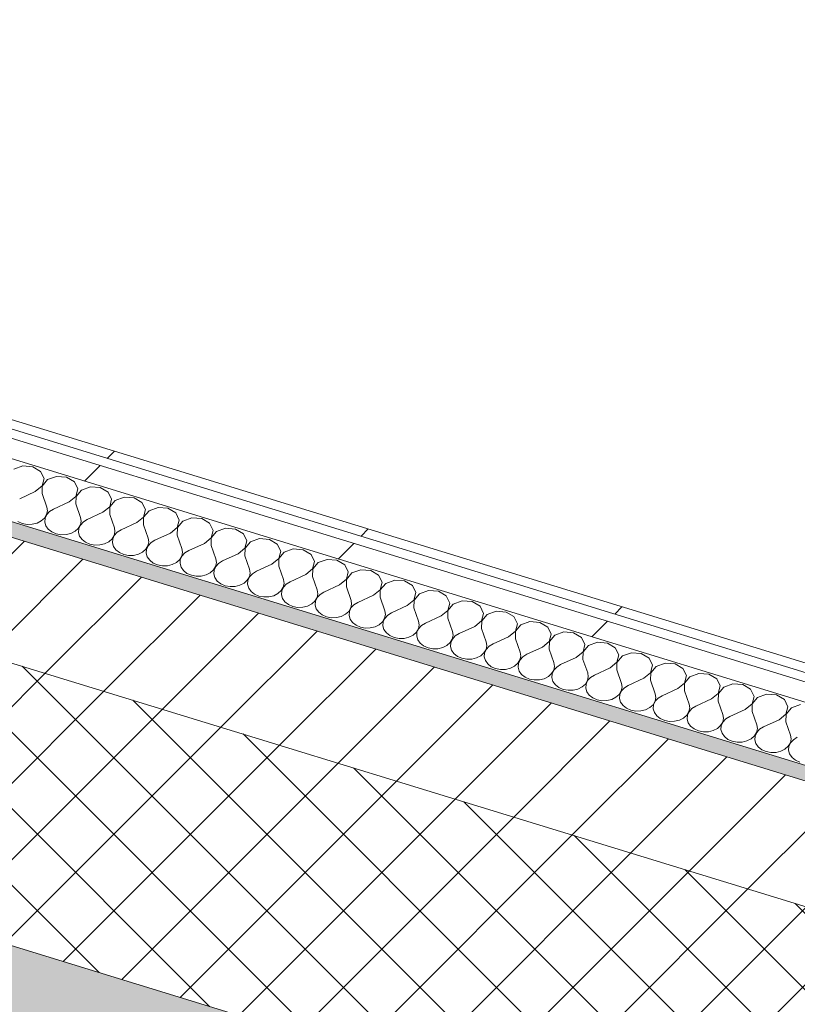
# Model space of a CAD drawing. Header units: millimetres. Extents: x -2220 to 52371, y -4077 to 6953.
# Tile 35 of 228: x 3363 to 3794, y -1855 to -1309. Entities that reach past the tile are written whole.
import ezdxf

# ---------------------------------------------------------------- set-up
doc = ezdxf.new("R2010")
doc.units = ezdxf.units.MM
doc.header["$MEASUREMENT"] = 0
doc.linetypes.add('Wipeout_Contour', pattern=[1000, 0, -1000])
doc.layers.add('12_FAÇ_Façana', color=7, linetype='Continuous')
doc.layers.add('Nuevo_08_E_Envans secs', color=7, linetype='Continuous')
for name, color, linetype, lineweight, true_color in [('12_FAÇ_Façana_Pluma_Nº__102', 7, 'Continuous', 5, 0xcccccc), ('12_FAÇ_Façana_Pluma_Nº__174', 7, 'Continuous', 13, 0xe4ad2c), ('12_FAÇ_Façana_Pluma_Nº__176', 7, 'Continuous', 15, 0x93a0c6), ('Nuevo_08_E_Envans secs_Pluma_Nº__102', 7, 'Continuous', 5, 0xcccccc), ('Nuevo_08_E_Envans secs_Pluma_Nº__171', 171, 'Continuous', 13, 0xaaaaff), ('Nuevo_08_E_Envans secs_Pluma_Nº__177', 7, 'Continuous', 15, 0xf7e046)]:
    doc.layers.add(name, color=color, linetype=linetype, lineweight=lineweight, true_color=true_color)
for name, color, linetype, lineweight in [('12_FAÇ_Façana_Pluma_Nº__2', 8, 'Continuous', 5), ('12_FAÇ_Façana_Pluma_Nº__7', 7, 'Continuous', 5), ('Nuevo_08_E_Envans secs_Pluma_Nº__1', 7, 'Continuous', 5)]:
    doc.layers.add(name, color=color, linetype=linetype, lineweight=lineweight)
pattern_1 = [(45, (0, 0), (-183.848, 183.848), [195, -65]), (45, (7e-14, 183.85), (-183.848, 183.848), [195, -65])]

# ---------------------------------------------------------------- blocks, each defined once
blk = doc.blocks.new('Elem Sección_14_1')
at = {"layer": '12_FAÇ_Façana_Pluma_Nº__102', "linetype": 'Continuous', "lineweight": 0, "true_color": 0xe5e5e5}
blk.add_hatch(color=254, dxfattribs=at).paths.add_polyline_path([(778.79, -1161.36), (9655.75, -3885.6), (9715.31, -3773.22), (6546.37, -2800.71), (6538.43, -2815.7), (6095.56, -2679.79), (6103.5, -2664.8), (838.34, -1048.99)])
at = {"layer": '12_FAÇ_Façana_Pluma_Nº__174', "linetype": 'Continuous', "lineweight": 13, "true_color": 0xe4ad2c}
h = blk.add_hatch(dxfattribs=at)
h.set_pattern_fill('SATE_Aislamiento_0001', color=42, style=0, pattern_type=2)
h.set_pattern_definition([(45, (0, 0), (-21.2132, 21.2132), []), (135, (0, 0), (21.2132, 21.2132), [])])
h.paths.add_polyline_path([(6103.5, -2664.8), (6174.97, -2529.96), (6135.6, -2517.87), (949.17, -926.22), (909.8, -914.14), (838.34, -1048.99)])
at = {"layer": '12_FAÇ_Façana_Pluma_Nº__176', "linetype": 'Continuous', "lineweight": 0, "true_color": 0x495063}
blk.add_hatch(color=251, dxfattribs=at).paths.add_polyline_path([(6167.36, -2457.94), (6171.33, -2450.45), (984.9, -858.8), (980.93, -866.29)])
at = {"layer": '12_FAÇ_Façana_Pluma_Nº__2', "linetype": 'Continuous', "lineweight": 5}
h = blk.add_hatch(dxfattribs=at)
h.set_pattern_fill('Ceramic_0001', color=8, style=0, pattern_type=2)
h.set_pattern_definition([(45, (0, 0), (-21.2132, 21.2132), [])])
h.paths.add_polyline_path([(980.93, -866.29), (949.17, -926.22), (6135.6, -2517.87), (6167.36, -2457.94)])
at = {"layer": '12_FAÇ_Façana_Pluma_Nº__7', "color": 7, "linetype": 'Continuous', "lineweight": 5}
for p, q in [((980.93, -866.29), (6167.36, -2457.94)), ((838.34, -1048.99), (6103.5, -2664.8))]:
    blk.add_line(p, q, dxfattribs=at)
at = {"layer": '12_FAÇ_Façana_Pluma_Nº__7', "color": 7, "linetype": 'Continuous', "lineweight": 5, "flags": 128}
blk.add_lwpolyline([(909.8, -914.14), (949.17, -926.22), (6135.6, -2517.87), (6174.97, -2529.96)], dxfattribs=at)
blk = doc.blocks.new('*X142')
at = {"layer": 'Nuevo_08_E_Envans secs_Pluma_Nº__102', "color": 254, "linetype": 'Continuous', "lineweight": 5, "true_color": 0xcccccc}
for p, q in [((3364.84, -1556.4), (3359.86, -1558.22)), ((3370.33, -1556.85), (3364.84, -1556.4)), ((3374.7, -1559.43), (3370.33, -1556.85)), ((3376.63, -1563.36), (3374.7, -1559.43)), ((3375.55, -1567.49), (3376.63, -1563.36)), ((3378.61, -1563.97), (3375.62, -1567.51)), ((3383.59, -1562.15), (3378.61, -1563.97)), ((3389.08, -1562.6), (3383.59, -1562.15)), ((3393.44, -1565.18), (3389.08, -1562.6)), ((3395.37, -1569.12), (3393.44, -1565.18)), ((3371.78, -1570.56), (3363.13, -1574.55)), ((3371.78, -1570.56), (3375.55, -1567.49)), ((3375.62, -1567.51), (3375.53, -1571.71)), ((3375.53, -1571.71), (3378.13, -1579.15)), ((3394.29, -1573.24), (3395.37, -1569.12)), ((3397.35, -1569.72), (3394.37, -1573.26)), ((3402.33, -1567.91), (3397.35, -1569.72)), ((3407.83, -1568.35), (3402.33, -1567.91)), ((3412.19, -1570.93), (3407.83, -1568.35)), ((3414.12, -1574.87), (3412.19, -1570.93)), ((3390.53, -1576.32), (3381.88, -1580.3)), ((3390.53, -1576.32), (3394.29, -1573.24)), ((3394.37, -1573.26), (3394.28, -1577.47)), ((3394.28, -1577.47), (3396.88, -1584.9)), ((3413.04, -1578.99), (3414.12, -1574.87)), ((3416.1, -1575.48), (3413.11, -1579.02)), ((3421.08, -1573.66), (3416.1, -1575.48)), ((3426.57, -1574.11), (3421.08, -1573.66)), ((3430.93, -1576.68), (3426.57, -1574.11)), ((3432.86, -1580.62), (3430.93, -1576.68)), ((3376.87, -1585.28), (3378.04, -1583.35)), ((3378.11, -1583.38), (3377.2, -1585.38)), ((3378.04, -1583.35), (3378.47, -1581.26)), ((3379.71, -1581.64), (3378.11, -1583.38)), ((3378.47, -1581.26), (3378.13, -1579.15)), ((3381.88, -1580.3), (3379.71, -1581.64)), ((3409.27, -1582.07), (3400.62, -1586.05)), ((3409.27, -1582.07), (3413.04, -1578.99)), ((3413.11, -1579.02), (3413.02, -1583.22)), ((3413.02, -1583.22), (3415.62, -1590.65)), ((3431.78, -1584.75), (3432.86, -1580.62)), ((3434.84, -1581.23), (3431.86, -1584.77)), ((3439.82, -1579.41), (3434.84, -1581.23)), ((3445.32, -1579.86), (3439.82, -1579.41)), ((3449.68, -1582.44), (3445.32, -1579.86)), ((3451.61, -1586.38), (3449.68, -1582.44)), ((3362.16, -1587.21), (3364.58, -1588.26)), ((3364.58, -1588.26), (3367.29, -1588.78)), ((3367.29, -1588.78), (3370.07, -1588.71)), ((3370.07, -1588.71), (3372.73, -1588.06)), ((3372.73, -1588.06), (3375.06, -1586.89)), ((3375.06, -1586.89), (3376.87, -1585.28)), ((3377.2, -1585.38), (3377.03, -1587.5)), ((3377.03, -1587.5), (3377.64, -1589.57)), ((3395.62, -1591.03), (3396.78, -1589.11)), ((3396.86, -1589.13), (3395.94, -1591.13)), ((3396.78, -1589.11), (3397.21, -1587.01)), ((3398.46, -1587.39), (3396.86, -1589.13)), ((3397.21, -1587.01), (3396.88, -1584.9)), ((3400.62, -1586.05), (3398.46, -1587.39)), ((3428.02, -1587.82), (3419.37, -1591.8)), ((3428.02, -1587.82), (3431.78, -1584.75)), ((3431.86, -1584.77), (3431.77, -1588.97)), ((3431.77, -1588.97), (3434.37, -1596.41)), ((3450.53, -1590.5), (3451.61, -1586.38)), ((3453.59, -1586.98), (3450.61, -1590.52)), ((3458.57, -1585.16), (3453.59, -1586.98)), ((3464.06, -1585.61), (3458.57, -1585.16)), ((3468.42, -1588.19), (3464.06, -1585.61)), ((3470.35, -1592.13), (3468.42, -1588.19)), ((3377.64, -1589.57), (3378.96, -1591.44)), ((3378.96, -1591.44), (3380.91, -1592.96)), ((3380.91, -1592.96), (3383.33, -1594.02)), ((3383.33, -1594.02), (3386.03, -1594.53)), ((3386.03, -1594.53), (3388.82, -1594.46)), ((3388.82, -1594.46), (3391.48, -1593.82)), ((3391.48, -1593.82), (3393.8, -1592.64)), ((3393.8, -1592.64), (3395.62, -1591.03)), ((3395.94, -1591.13), (3395.78, -1593.25)), ((3395.78, -1593.25), (3396.38, -1595.32)), ((3415.53, -1594.86), (3415.96, -1592.76)), ((3417.21, -1593.14), (3415.6, -1594.88)), ((3415.96, -1592.76), (3415.62, -1590.65)), ((3419.37, -1591.8), (3417.21, -1593.14)), ((3446.76, -1593.58), (3438.12, -1597.56)), ((3446.76, -1593.58), (3450.53, -1590.5)), ((3450.61, -1590.52), (3450.51, -1594.73)), ((3469.28, -1596.25), (3470.35, -1592.13)), ((3472.33, -1592.74), (3469.35, -1596.28)), ((3477.32, -1590.92), (3472.33, -1592.74)), ((3482.81, -1591.36), (3477.32, -1590.92)), ((3487.17, -1593.94), (3482.81, -1591.36)), ((3489.1, -1597.88), (3487.17, -1593.94)), ((3396.38, -1595.32), (3397.71, -1597.19)), ((3397.71, -1597.19), (3399.66, -1598.71)), ((3399.66, -1598.71), (3402.07, -1599.77)), ((3402.07, -1599.77), (3404.78, -1600.28)), ((3407.57, -1600.22), (3410.22, -1599.57)), ((3410.22, -1599.57), (3412.55, -1598.4)), ((3412.55, -1598.4), (3414.36, -1596.79)), ((3414.36, -1596.79), (3415.53, -1594.86)), ((3414.69, -1596.89), (3414.53, -1599)), ((3414.53, -1599), (3415.13, -1601.08)), ((3415.6, -1594.88), (3414.69, -1596.89)), ((3434.27, -1600.61), (3434.71, -1598.51)), ((3435.95, -1598.9), (3434.35, -1600.63)), ((3434.71, -1598.51), (3434.37, -1596.41)), ((3438.12, -1597.56), (3435.95, -1598.9)), ((3450.51, -1594.73), (3453.11, -1602.16)), ((3465.51, -1599.33), (3456.86, -1603.31)), ((3465.51, -1599.33), (3469.28, -1596.25)), ((3469.35, -1596.28), (3469.26, -1600.48)), ((3488.02, -1602), (3489.1, -1597.88)), ((3491.08, -1598.49), (3488.1, -1602.03)), ((3496.06, -1596.67), (3491.08, -1598.49)), ((3501.55, -1597.12), (3496.06, -1596.67)), ((3505.92, -1599.69), (3501.55, -1597.12)), ((3507.85, -1603.63), (3505.92, -1599.69)), ((3404.78, -1600.28), (3407.57, -1600.22)), ((3415.13, -1601.08), (3416.46, -1602.94)), ((3416.46, -1602.94), (3418.4, -1604.46)), ((3418.4, -1604.46), (3420.82, -1605.52)), ((3420.82, -1605.52), (3423.52, -1606.04)), ((3426.31, -1605.97), (3428.97, -1605.32)), ((3428.97, -1605.32), (3431.29, -1604.15)), ((3431.29, -1604.15), (3433.11, -1602.54)), ((3433.11, -1602.54), (3434.27, -1600.61)), ((3433.43, -1602.64), (3433.27, -1604.76)), ((3433.27, -1604.76), (3433.88, -1606.83)), ((3434.35, -1600.63), (3433.43, -1602.64)), ((3453.02, -1606.36), (3453.45, -1604.27)), ((3454.7, -1604.65), (3453.1, -1606.39)), ((3453.45, -1604.27), (3453.11, -1602.16)), ((3456.86, -1603.31), (3454.7, -1604.65)), ((3469.26, -1600.48), (3471.86, -1607.91)), ((3484.26, -1605.08), (3475.61, -1609.06)), ((3484.26, -1605.08), (3488.02, -1602)), ((3488.1, -1602.03), (3488, -1606.23)), ((3506.77, -1607.76), (3507.85, -1603.63)), ((3509.83, -1604.24), (3506.84, -1607.78)), ((3514.81, -1602.42), (3509.83, -1604.24)), ((3520.3, -1602.87), (3514.81, -1602.42)), ((3524.66, -1605.45), (3520.3, -1602.87)), ((3526.59, -1609.39), (3524.66, -1605.45)), ((3423.52, -1606.04), (3426.31, -1605.97)), ((3433.88, -1606.83), (3435.2, -1608.7)), ((3435.2, -1608.7), (3437.15, -1610.22)), ((3437.15, -1610.22), (3439.56, -1611.27)), ((3447.71, -1611.08), (3450.04, -1609.9)), ((3450.04, -1609.9), (3451.85, -1608.29)), ((3451.85, -1608.29), (3453.02, -1606.36)), ((3452.18, -1608.39), (3452.02, -1610.51)), ((3452.02, -1610.51), (3452.62, -1612.58)), ((3453.1, -1606.39), (3452.18, -1608.39)), ((3471.77, -1612.12), (3472.2, -1610.02)), ((3473.44, -1610.4), (3471.84, -1612.14)), ((3472.2, -1610.02), (3471.86, -1607.91)), ((3475.61, -1609.06), (3473.44, -1610.4)), ((3488, -1606.23), (3490.6, -1613.67)), ((3503, -1610.83), (3494.35, -1614.82)), ((3503, -1610.83), (3506.77, -1607.76)), ((3506.84, -1607.78), (3506.75, -1611.98)), ((3525.51, -1613.51), (3526.59, -1609.39)), ((3528.57, -1609.99), (3525.59, -1613.53)), ((3533.55, -1608.18), (3528.57, -1609.99)), ((3539.04, -1608.62), (3533.55, -1608.18)), ((3543.41, -1611.2), (3539.04, -1608.62)), ((3439.56, -1611.27), (3442.27, -1611.79)), ((3442.27, -1611.79), (3445.06, -1611.72)), ((3445.06, -1611.72), (3447.71, -1611.08)), ((3452.62, -1612.58), (3453.95, -1614.45)), ((3453.95, -1614.45), (3455.89, -1615.97)), ((3455.89, -1615.97), (3458.31, -1617.03)), ((3466.46, -1616.83), (3468.78, -1615.66)), ((3468.78, -1615.66), (3470.6, -1614.04)), ((3470.6, -1614.04), (3471.77, -1612.12)), ((3470.92, -1614.14), (3470.76, -1616.26)), ((3470.76, -1616.26), (3471.37, -1618.33)), ((3471.84, -1612.14), (3470.92, -1614.14)), ((3490.51, -1617.87), (3490.94, -1615.77)), ((3492.19, -1616.15), (3490.59, -1617.89)), ((3490.94, -1615.77), (3490.6, -1613.67)), ((3494.35, -1614.82), (3492.19, -1616.15)), ((3506.75, -1611.98), (3509.35, -1619.42)), ((3521.75, -1616.59), (3525.51, -1613.51)), ((3525.59, -1613.53), (3525.5, -1617.74)), ((3545.34, -1615.14), (3543.41, -1611.2)), ((3544.26, -1619.26), (3545.34, -1615.14)), ((3547.32, -1615.75), (3544.33, -1619.29)), ((3552.3, -1613.93), (3547.32, -1615.75)), ((3557.79, -1614.38), (3552.3, -1613.93)), ((3562.15, -1616.95), (3557.79, -1614.38)), ((3458.31, -1617.03), (3461.01, -1617.54)), ((3461.01, -1617.54), (3463.8, -1617.47)), ((3463.8, -1617.47), (3466.46, -1616.83)), ((3471.37, -1618.33), (3472.69, -1620.2)), ((3472.69, -1620.2), (3474.64, -1621.72)), ((3474.64, -1621.72), (3477.06, -1622.78)), ((3485.2, -1622.58), (3487.53, -1621.41)), ((3487.53, -1621.41), (3489.34, -1619.8)), ((3489.34, -1619.8), (3490.51, -1617.87)), ((3489.67, -1619.9), (3489.51, -1622.02)), ((3490.59, -1617.89), (3489.67, -1619.9)), ((3509.26, -1623.62), (3509.69, -1621.52)), ((3510.93, -1621.91), (3509.33, -1623.65)), ((3509.69, -1621.52), (3509.35, -1619.42)), ((3513.1, -1620.57), (3510.93, -1621.91)), ((3521.75, -1616.59), (3513.1, -1620.57)), ((3525.5, -1617.74), (3528.09, -1625.17)), ((3540.49, -1622.34), (3544.26, -1619.26)), ((3544.33, -1619.29), (3544.24, -1623.49)), ((3564.08, -1620.89), (3562.15, -1616.95)), ((3563, -1625.02), (3564.08, -1620.89)), ((3566.06, -1621.5), (3563.08, -1625.04)), ((3571.04, -1619.68), (3566.06, -1621.5)), ((3576.54, -1620.13), (3571.04, -1619.68)), ((3580.9, -1622.71), (3576.54, -1620.13)), ((3477.06, -1622.78), (3479.76, -1623.29)), ((3479.76, -1623.29), (3482.55, -1623.23)), ((3482.55, -1623.23), (3485.2, -1622.58)), ((3489.51, -1622.02), (3490.11, -1624.09)), ((3490.11, -1624.09), (3491.44, -1625.95)), ((3491.44, -1625.95), (3493.38, -1627.48)), ((3503.95, -1628.33), (3506.27, -1627.16)), ((3506.27, -1627.16), (3508.09, -1625.55)), ((3508.09, -1625.55), (3509.26, -1623.62)), ((3508.42, -1625.65), (3508.25, -1627.77)), ((3509.33, -1623.65), (3508.42, -1625.65)), ((3528, -1629.37), (3528.43, -1627.28)), ((3528.43, -1627.28), (3528.09, -1625.17)), ((3531.84, -1626.32), (3529.68, -1627.66)), ((3540.49, -1622.34), (3531.84, -1626.32)), ((3544.24, -1623.49), (3546.84, -1630.92)), ((3559.24, -1628.09), (3563, -1625.02)), ((3563.08, -1625.04), (3562.99, -1629.24)), ((3582.83, -1626.64), (3580.9, -1622.71)), ((3581.75, -1630.77), (3582.83, -1626.64)), ((3584.81, -1627.25), (3581.83, -1630.79)), ((3589.79, -1625.43), (3584.81, -1627.25)), ((3595.28, -1625.88), (3589.79, -1625.43)), ((3599.64, -1628.46), (3595.28, -1625.88)), ((3493.38, -1627.48), (3495.8, -1628.53)), ((3495.8, -1628.53), (3498.51, -1629.05)), ((3498.51, -1629.05), (3501.29, -1628.98)), ((3501.29, -1628.98), (3503.95, -1628.33)), ((3508.25, -1627.77), (3508.86, -1629.84)), ((3508.86, -1629.84), (3510.18, -1631.71)), ((3510.18, -1631.71), (3512.13, -1633.23)), ((3525.02, -1632.91), (3526.83, -1631.3)), ((3526.83, -1631.3), (3528, -1629.37)), ((3527.16, -1631.4), (3527, -1633.52)), ((3528.08, -1629.4), (3527.16, -1631.4)), ((3529.68, -1627.66), (3528.08, -1629.4)), ((3547.18, -1633.03), (3546.84, -1630.92)), ((3550.59, -1632.07), (3548.42, -1633.41)), ((3559.24, -1628.09), (3550.59, -1632.07)), ((3562.99, -1629.24), (3565.59, -1636.68)), ((3577.98, -1633.84), (3581.75, -1630.77)), ((3581.83, -1630.79), (3581.73, -1635)), ((3601.57, -1632.4), (3599.64, -1628.46)), ((3600.49, -1636.52), (3601.57, -1632.4)), ((3608.53, -1631.19), (3603.55, -1633.01)), ((3614.03, -1631.63), (3608.53, -1631.19)), ((3618.39, -1634.21), (3614.03, -1631.63)), ((3512.13, -1633.23), (3514.55, -1634.29)), ((3514.55, -1634.29), (3517.25, -1634.8)), ((3517.25, -1634.8), (3520.04, -1634.73)), ((3520.04, -1634.73), (3522.7, -1634.09)), ((3522.7, -1634.09), (3525.02, -1632.91)), ((3527, -1633.52), (3527.6, -1635.59)), ((3527.6, -1635.59), (3528.93, -1637.46)), ((3528.93, -1637.46), (3530.87, -1638.98)), ((3543.77, -1638.67), (3545.58, -1637.06)), ((3545.58, -1637.06), (3546.75, -1635.13)), ((3545.91, -1637.16), (3545.74, -1639.27)), ((3546.82, -1635.15), (3545.91, -1637.16)), ((3546.75, -1635.13), (3547.18, -1633.03)), ((3548.42, -1633.41), (3546.82, -1635.15)), ((3565.92, -1638.78), (3565.59, -1636.68)), ((3569.33, -1637.83), (3567.17, -1639.17)), ((3577.98, -1633.84), (3569.33, -1637.83)), ((3581.73, -1635), (3584.33, -1642.43)), ((3596.73, -1639.6), (3600.49, -1636.52)), ((3600.57, -1636.54), (3600.48, -1640.75)), ((3603.55, -1633.01), (3600.57, -1636.54)), ((3620.32, -1638.15), (3618.39, -1634.21)), ((3619.24, -1642.27), (3620.32, -1638.15)), ((3627.28, -1636.94), (3622.3, -1638.76)), ((3632.77, -1637.39), (3627.28, -1636.94)), ((3637.13, -1639.96), (3632.77, -1637.39)), ((3530.87, -1638.98), (3533.29, -1640.04)), ((3533.29, -1640.04), (3536, -1640.55)), ((3536, -1640.55), (3538.78, -1640.48)), ((3538.78, -1640.48), (3541.44, -1639.84)), ((3541.44, -1639.84), (3543.77, -1638.67)), ((3545.74, -1639.27), (3546.35, -1641.35)), ((3546.35, -1641.35), (3547.67, -1643.21)), ((3547.67, -1643.21), (3549.62, -1644.73)), ((3562.51, -1644.42), (3564.33, -1642.81)), ((3564.33, -1642.81), (3565.49, -1640.88)), ((3564.65, -1642.91), (3564.49, -1645.03)), ((3565.57, -1640.9), (3564.65, -1642.91)), ((3565.49, -1640.88), (3565.92, -1638.78)), ((3567.17, -1639.17), (3565.57, -1640.9)), ((3584.67, -1644.54), (3584.33, -1642.43)), ((3588.08, -1643.58), (3585.92, -1644.92)), ((3596.73, -1639.6), (3588.08, -1643.58)), ((3600.48, -1640.75), (3603.08, -1648.18)), ((3615.47, -1645.35), (3619.24, -1642.27)), ((3619.32, -1642.3), (3619.22, -1646.5)), ((3622.3, -1638.76), (3619.32, -1642.3)), ((3639.06, -1643.9), (3637.13, -1639.96)), ((3646.03, -1642.69), (3641.04, -1644.51)), ((3651.52, -1643.14), (3646.03, -1642.69)), ((3655.88, -1645.72), (3651.52, -1643.14)), ((3549.62, -1644.73), (3552.04, -1645.79)), ((3552.04, -1645.79), (3554.74, -1646.31)), ((3554.74, -1646.31), (3557.53, -1646.24)), ((3557.53, -1646.24), (3560.19, -1645.59)), ((3560.19, -1645.59), (3562.51, -1644.42)), ((3564.49, -1645.03), (3565.09, -1647.1)), ((3565.09, -1647.1), (3566.42, -1648.97)), ((3566.42, -1648.97), (3568.37, -1650.49)), ((3581.26, -1650.17), (3583.07, -1648.56)), ((3583.07, -1648.56), (3584.24, -1646.63)), ((3583.4, -1648.66), (3583.24, -1650.78)), ((3584.31, -1646.66), (3583.4, -1648.66)), ((3584.24, -1646.63), (3584.67, -1644.54)), ((3585.92, -1644.92), (3584.31, -1646.66)), ((3603.42, -1650.29), (3603.08, -1648.18)), ((3615.47, -1645.35), (3606.83, -1649.33)), ((3619.22, -1646.5), (3621.82, -1653.93)), ((3634.22, -1651.1), (3637.99, -1648.03)), ((3638.06, -1648.05), (3637.97, -1652.25)), ((3637.99, -1648.03), (3639.06, -1643.9)), ((3641.04, -1644.51), (3638.06, -1648.05)), ((3657.81, -1649.66), (3655.88, -1645.72)), ((3664.77, -1648.45), (3659.79, -1650.26)), ((3670.26, -1648.89), (3664.77, -1648.45)), ((3674.63, -1651.47), (3670.26, -1648.89)), ((3568.37, -1650.49), (3570.78, -1651.54)), ((3570.78, -1651.54), (3573.49, -1652.06)), ((3573.49, -1652.06), (3576.28, -1651.99)), ((3576.28, -1651.99), (3578.93, -1651.35)), ((3578.93, -1651.35), (3581.26, -1650.17)), ((3583.24, -1650.78), (3583.84, -1652.85)), ((3583.84, -1652.85), (3585.17, -1654.72)), ((3585.17, -1654.72), (3587.11, -1656.24)), ((3600, -1655.93), (3601.82, -1654.31)), ((3601.82, -1654.31), (3602.98, -1652.39)), ((3602.14, -1654.41), (3601.98, -1656.53)), ((3603.06, -1652.41), (3602.14, -1654.41)), ((3602.98, -1652.39), (3603.42, -1650.29)), ((3604.66, -1650.67), (3603.06, -1652.41)), ((3606.83, -1649.33), (3604.66, -1650.67)), ((3622.16, -1656.04), (3621.82, -1653.93)), ((3634.22, -1651.1), (3625.57, -1655.09)), ((3637.97, -1652.25), (3640.57, -1659.69)), ((3652.97, -1656.86), (3656.73, -1653.78)), ((3656.81, -1653.8), (3656.71, -1658.01)), ((3656.73, -1653.78), (3657.81, -1649.66)), ((3659.79, -1650.26), (3656.81, -1653.8)), ((3676.56, -1655.41), (3674.63, -1651.47)), ((3683.52, -1654.2), (3678.54, -1656.02)), ((3689.01, -1654.64), (3683.52, -1654.2)), ((3693.37, -1657.22), (3689.01, -1654.64)), ((3587.11, -1656.24), (3589.53, -1657.3)), ((3589.53, -1657.3), (3592.23, -1657.81)), ((3592.23, -1657.81), (3595.02, -1657.74)), ((3595.02, -1657.74), (3597.68, -1657.1)), ((3597.68, -1657.1), (3600, -1655.93)), ((3601.98, -1656.53), (3602.59, -1658.6)), ((3602.59, -1658.6), (3603.91, -1660.47)), ((3618.75, -1661.68), (3620.56, -1660.07)), ((3620.56, -1660.07), (3621.73, -1658.14)), ((3620.89, -1660.17), (3620.73, -1662.29)), ((3621.81, -1658.16), (3620.89, -1660.17)), ((3621.73, -1658.14), (3622.16, -1656.04)), ((3623.41, -1656.42), (3621.81, -1658.16)), ((3625.57, -1655.09), (3623.41, -1656.42)), ((3640.91, -1661.79), (3640.57, -1659.69)), ((3652.97, -1656.86), (3644.32, -1660.84)), ((3656.71, -1658.01), (3659.31, -1665.44)), ((3671.71, -1662.61), (3675.48, -1659.53)), ((3675.55, -1659.56), (3675.46, -1663.76)), ((3675.48, -1659.53), (3676.56, -1655.41)), ((3678.54, -1656.02), (3675.55, -1659.56)), ((3695.3, -1661.16), (3693.37, -1657.22)), ((3702.26, -1659.95), (3697.28, -1661.77)), ((3707.75, -1660.4), (3702.26, -1659.95)), ((3603.91, -1660.47), (3605.86, -1661.99)), ((3605.86, -1661.99), (3608.27, -1663.05)), ((3608.27, -1663.05), (3610.98, -1663.56)), ((3610.98, -1663.56), (3613.77, -1663.5)), ((3613.77, -1663.5), (3616.42, -1662.85)), ((3616.42, -1662.85), (3618.75, -1661.68)), ((3620.73, -1662.29), (3621.33, -1664.36)), ((3621.33, -1664.36), (3622.66, -1666.22)), ((3639.31, -1665.82), (3640.48, -1663.89)), ((3640.55, -1663.91), (3639.63, -1665.92)), ((3640.48, -1663.89), (3640.91, -1661.79)), ((3642.15, -1662.18), (3640.55, -1663.91)), ((3644.32, -1660.84), (3642.15, -1662.18)), ((3659.65, -1667.55), (3659.31, -1665.44)), ((3671.71, -1662.61), (3663.06, -1666.59)), ((3675.46, -1663.76), (3678.06, -1671.19)), ((3690.46, -1668.36), (3694.22, -1665.29)), ((3694.3, -1665.31), (3694.21, -1669.51)), ((3694.22, -1665.29), (3695.3, -1661.16)), ((3697.28, -1661.77), (3694.3, -1665.31)), ((3712.12, -1662.98), (3707.75, -1660.4)), ((3714.05, -1666.91), (3712.12, -1662.98)), ((3622.66, -1666.22), (3624.6, -1667.74)), ((3624.6, -1667.74), (3627.02, -1668.8)), ((3627.02, -1668.8), (3629.72, -1669.32)), ((3629.72, -1669.32), (3632.51, -1669.25)), ((3632.51, -1669.25), (3635.17, -1668.6)), ((3635.17, -1668.6), (3637.49, -1667.43)), ((3637.49, -1667.43), (3639.31, -1665.82)), ((3639.63, -1665.92), (3639.47, -1668.04)), ((3639.47, -1668.04), (3640.08, -1670.11)), ((3640.08, -1670.11), (3641.4, -1671.98)), ((3658.05, -1671.57), (3659.22, -1669.64)), ((3659.3, -1669.67), (3658.38, -1671.67)), ((3659.22, -1669.64), (3659.65, -1667.55)), ((3660.9, -1667.93), (3659.3, -1669.67)), ((3663.06, -1666.59), (3660.9, -1667.93)), ((3690.46, -1668.36), (3681.81, -1672.34)), ((3694.21, -1669.51), (3696.8, -1676.95)), ((3709.2, -1674.11), (3712.97, -1671.04)), ((3713.04, -1671.06), (3712.95, -1675.26)), ((3712.97, -1671.04), (3714.05, -1666.91)), ((3716.03, -1667.52), (3713.04, -1671.06)), ((3721.01, -1665.7), (3716.03, -1667.52)), ((3726.5, -1666.15), (3721.01, -1665.7)), ((3730.86, -1668.73), (3726.5, -1666.15)), ((3732.79, -1672.67), (3730.86, -1668.73)), ((3641.4, -1671.98), (3643.35, -1673.5)), ((3643.35, -1673.5), (3645.77, -1674.55)), ((3645.77, -1674.55), (3648.47, -1675.07)), ((3648.47, -1675.07), (3651.26, -1675)), ((3651.26, -1675), (3653.91, -1674.36)), ((3653.91, -1674.36), (3656.24, -1673.18)), ((3656.24, -1673.18), (3658.05, -1671.57)), ((3658.38, -1671.67), (3658.22, -1673.79)), ((3658.22, -1673.79), (3658.82, -1675.86)), ((3658.82, -1675.86), (3660.15, -1677.73)), ((3676.8, -1677.32), (3677.97, -1675.4)), ((3678.04, -1675.42), (3677.13, -1677.42)), ((3677.97, -1675.4), (3678.4, -1673.3)), ((3679.64, -1673.68), (3678.04, -1675.42)), ((3678.4, -1673.3), (3678.06, -1671.19)), ((3681.81, -1672.34), (3679.64, -1673.68)), ((3709.2, -1674.11), (3700.55, -1678.1)), ((3712.95, -1675.26), (3715.55, -1682.7)), ((3731.71, -1676.79), (3732.79, -1672.67)), ((3734.77, -1673.27), (3731.79, -1676.81)), ((3739.75, -1671.46), (3734.77, -1673.27)), ((3745.25, -1671.9), (3739.75, -1671.46)), ((3749.61, -1674.48), (3745.25, -1671.9)), ((3751.54, -1678.42), (3749.61, -1674.48)), ((3660.15, -1677.73), (3662.09, -1679.25)), ((3662.09, -1679.25), (3664.51, -1680.31)), ((3664.51, -1680.31), (3667.22, -1680.82)), ((3667.22, -1680.82), (3670, -1680.75)), ((3670, -1680.75), (3672.66, -1680.11)), ((3672.66, -1680.11), (3674.98, -1678.94)), ((3674.98, -1678.94), (3676.8, -1677.32)), ((3677.13, -1677.42), (3676.96, -1679.54)), ((3676.96, -1679.54), (3677.57, -1681.62)), ((3677.57, -1681.62), (3678.89, -1683.48)), ((3695.54, -1683.08), (3696.71, -1681.15)), ((3696.79, -1681.17), (3695.87, -1683.18)), ((3696.71, -1681.15), (3697.14, -1679.05)), ((3698.39, -1679.44), (3696.79, -1681.17)), ((3697.14, -1679.05), (3696.8, -1676.95)), ((3700.55, -1678.1), (3698.39, -1679.44)), ((3727.95, -1679.87), (3719.3, -1683.85)), ((3727.95, -1679.87), (3731.71, -1676.79)), ((3731.79, -1676.81), (3731.7, -1681.02)), ((3731.7, -1681.02), (3734.3, -1688.45)), ((3750.46, -1682.54), (3751.54, -1678.42)), ((3753.52, -1679.03), (3750.54, -1682.57)), ((3758.5, -1677.21), (3753.52, -1679.03)), ((3763.99, -1677.66), (3758.5, -1677.21)), ((3768.35, -1680.23), (3763.99, -1677.66)), ((3770.28, -1684.17), (3768.35, -1680.23)), ((3678.89, -1683.48), (3680.84, -1685)), ((3680.84, -1685), (3683.26, -1686.06)), ((3683.26, -1686.06), (3685.96, -1686.57)), ((3685.96, -1686.57), (3688.75, -1686.51)), ((3688.75, -1686.51), (3691.41, -1685.86)), ((3691.41, -1685.86), (3693.73, -1684.69)), ((3693.73, -1684.69), (3695.54, -1683.08)), ((3695.87, -1683.18), (3695.71, -1685.3)), ((3695.71, -1685.3), (3696.31, -1687.37)), ((3696.31, -1687.37), (3697.64, -1689.24)), ((3714.29, -1688.83), (3715.46, -1686.9)), ((3715.53, -1686.93), (3714.62, -1688.93)), ((3715.46, -1686.9), (3715.89, -1684.81)), ((3717.13, -1685.19), (3715.53, -1686.93)), ((3715.89, -1684.81), (3715.55, -1682.7)), ((3719.3, -1683.85), (3717.13, -1685.19)), ((3746.69, -1685.62), (3738.04, -1689.6)), ((3746.69, -1685.62), (3750.46, -1682.54)), ((3750.54, -1682.57), (3750.44, -1686.77)), ((3750.44, -1686.77), (3753.04, -1694.2)), ((3769.2, -1688.3), (3770.28, -1684.17)), ((3772.26, -1684.78), (3769.28, -1688.32)), ((3777.24, -1682.96), (3772.26, -1684.78)), ((3782.74, -1683.41), (3777.24, -1682.96)), ((3787.1, -1685.99), (3782.74, -1683.41)), ((3789.03, -1689.93), (3787.1, -1685.99)), ((3697.64, -1689.24), (3699.58, -1690.76)), ((3699.58, -1690.76), (3702, -1691.81)), ((3702, -1691.81), (3704.71, -1692.33)), ((3704.71, -1692.33), (3707.49, -1692.26)), ((3707.49, -1692.26), (3710.15, -1691.61)), ((3710.15, -1691.61), (3712.48, -1690.44)), ((3712.48, -1690.44), (3714.29, -1688.83)), ((3714.62, -1688.93), (3714.45, -1691.05)), ((3714.45, -1691.05), (3715.06, -1693.12)), ((3733.04, -1694.58), (3734.2, -1692.66)), ((3734.28, -1692.68), (3733.36, -1694.68)), ((3734.2, -1692.66), (3734.63, -1690.56)), ((3735.88, -1690.94), (3734.28, -1692.68)), ((3734.63, -1690.56), (3734.3, -1688.45)), ((3738.04, -1689.6), (3735.88, -1690.94)), ((3765.44, -1691.37), (3756.79, -1695.35)), ((3765.44, -1691.37), (3769.2, -1688.3)), ((3769.28, -1688.32), (3769.19, -1692.52)), ((3769.19, -1692.52), (3771.79, -1699.96)), ((3787.95, -1694.05), (3789.03, -1689.93)), ((3791.01, -1690.53), (3788.03, -1694.07)), ((3795.99, -1688.71), (3791.01, -1690.53)), ((3715.06, -1693.12), (3716.38, -1694.99)), ((3716.38, -1694.99), (3718.33, -1696.51)), ((3718.33, -1696.51), (3720.75, -1697.57)), ((3720.75, -1697.57), (3723.45, -1698.08)), ((3723.45, -1698.08), (3726.24, -1698.01)), ((3726.24, -1698.01), (3728.9, -1697.37)), ((3728.9, -1697.37), (3731.22, -1696.19)), ((3731.22, -1696.19), (3733.04, -1694.58)), ((3733.36, -1694.68), (3733.2, -1696.8)), ((3733.2, -1696.8), (3733.8, -1698.87)), ((3751.78, -1700.34), (3752.95, -1698.41)), ((3752.95, -1698.41), (3753.38, -1696.31)), ((3754.63, -1696.69), (3753.02, -1698.43)), ((3753.38, -1696.31), (3753.04, -1694.2)), ((3756.79, -1695.35), (3754.63, -1696.69)), ((3784.18, -1697.13), (3775.54, -1701.11)), ((3784.18, -1697.13), (3787.95, -1694.05)), ((3788.03, -1694.07), (3787.93, -1698.28)), ((3787.93, -1698.28), (3790.53, -1705.71)), ((3733.8, -1698.87), (3735.13, -1700.74)), ((3735.13, -1700.74), (3737.08, -1702.26)), ((3737.08, -1702.26), (3739.49, -1703.32)), ((3739.49, -1703.32), (3742.2, -1703.83)), ((3742.2, -1703.83), (3744.99, -1703.77)), ((3744.99, -1703.77), (3747.64, -1703.12)), ((3747.64, -1703.12), (3749.97, -1701.95)), ((3749.97, -1701.95), (3751.78, -1700.34)), ((3752.11, -1700.44), (3751.95, -1702.55)), ((3751.95, -1702.55), (3752.55, -1704.63)), ((3753.02, -1698.43), (3752.11, -1700.44)), ((3771.69, -1704.16), (3772.13, -1702.06)), ((3773.37, -1702.45), (3771.77, -1704.18)), ((3772.13, -1702.06), (3771.79, -1699.96)), ((3775.54, -1701.11), (3773.37, -1702.45)), ((3752.55, -1704.63), (3753.88, -1706.49)), ((3753.88, -1706.49), (3755.82, -1708.01)), ((3755.82, -1708.01), (3758.24, -1709.07)), ((3758.24, -1709.07), (3760.94, -1709.59)), ((3763.73, -1709.52), (3766.39, -1708.87)), ((3766.39, -1708.87), (3768.71, -1707.7)), ((3768.71, -1707.7), (3770.53, -1706.09)), ((3770.53, -1706.09), (3771.69, -1704.16)), ((3770.85, -1706.19), (3770.69, -1708.31)), ((3770.69, -1708.31), (3771.3, -1710.38)), ((3771.77, -1704.18), (3770.85, -1706.19)), ((3790.44, -1709.91), (3790.87, -1707.82)), ((3792.12, -1708.2), (3790.52, -1709.94)), ((3790.87, -1707.82), (3790.53, -1705.71)), ((3794.28, -1706.86), (3792.12, -1708.2)), ((3760.94, -1709.59), (3763.73, -1709.52)), ((3771.3, -1710.38), (3772.62, -1712.25)), ((3772.62, -1712.25), (3774.57, -1713.77)), ((3774.57, -1713.77), (3776.98, -1714.82)), ((3782.48, -1715.27), (3785.13, -1714.63)), ((3785.13, -1714.63), (3787.46, -1713.45)), ((3787.46, -1713.45), (3789.27, -1711.84)), ((3789.27, -1711.84), (3790.44, -1709.91)), ((3789.6, -1711.94), (3789.44, -1714.06)), ((3789.44, -1714.06), (3790.04, -1716.13)), ((3790.52, -1709.94), (3789.6, -1711.94)), ((3776.98, -1714.82), (3779.69, -1715.34)), ((3779.69, -1715.34), (3782.48, -1715.27)), ((3790.04, -1716.13), (3791.37, -1718)), ((3791.37, -1718), (3793.31, -1719.52)), ((3793.31, -1719.52), (3795.73, -1720.58))]:
    blk.add_line(p, q, dxfattribs=at)
blk = doc.blocks.new('Elem Sección_111_1')
at = {"layer": 'Nuevo_08_E_Envans secs', "lineweight": 0}
blk.add_blockref('*X142', (0, 0), dxfattribs=at)
at = {"color": 254, "linetype": 'Wipeout_Contour', "lineweight": 0, "ltscale": 15755.887503}
blk.add_wipeout([(968.96, -802.52), (6170.16, -2398.7), (6172.54, -2394.21), (971.34, -798.02)], dxfattribs=at).dxf.layer = 'Nuevo_08_E_Envans secs'
at = {"layer": 'Nuevo_08_E_Envans secs_Pluma_Nº__171', "linetype": 'Continuous', "lineweight": 13, "true_color": 0xaaaaff}
h = blk.add_hatch(dxfattribs=at)
h.set_pattern_fill('Panellat_HPL_0001', color=161, style=0, pattern_type=2)
h.set_pattern_definition(pattern_1)
h.paths.add_polyline_path([(968.96, -802.52), (6170.16, -2398.7), (6172.54, -2394.21), (971.34, -798.02)])
at = {"color": 254, "linetype": 'Wipeout_Contour', "lineweight": 0, "ltscale": 15758.288048}
blk.add_wipeout([(6162.61, -2412.93), (6167.77, -2403.19), (966.58, -807.01), (961.42, -816.75)], dxfattribs=at).dxf.layer = 'Nuevo_08_E_Envans secs'
at = {"layer": 'Nuevo_08_E_Envans secs_Pluma_Nº__177', "linetype": 'Continuous', "lineweight": 15, "true_color": 0xf7e046}
h = blk.add_hatch(dxfattribs=at)
h.set_pattern_fill('Panellat_HPL_0001', color=53, style=0, pattern_type=2)
h.set_pattern_definition(pattern_1)
h.paths.add_polyline_path([(6162.61, -2412.93), (6167.77, -2403.19), (966.58, -807.01), (961.42, -816.75)])
at = {"layer": 'Nuevo_08_E_Envans secs_Pluma_Nº__1', "color": 7, "linetype": 'Continuous', "lineweight": 5}
for p, q in [((968.96, -802.52), (6170.16, -2398.7)), ((966.58, -807.01), (6167.77, -2403.19)), ((961.42, -816.75), (6162.61, -2412.93)), ((1035.31, -817.65), (6172.54, -2394.21)), ((984.9, -858.8), (6146.73, -2442.9))]:
    blk.add_line(p, q, dxfattribs=at)

msp = doc.modelspace()

# ---------------------------------------------------------------- block references
at = {"layer": '12_FAÇ_Façana', "lineweight": 0}
msp.add_blockref('Elem Sección_14_1', (0, 0), dxfattribs=at)

# ---------------------------------------------------------------- next in the draw order: block references
at = {"layer": 'Nuevo_08_E_Envans secs', "lineweight": 0}
msp.add_blockref('Elem Sección_111_1', (0, 0), dxfattribs=at)

doc.saveas('drawing.dxf')
